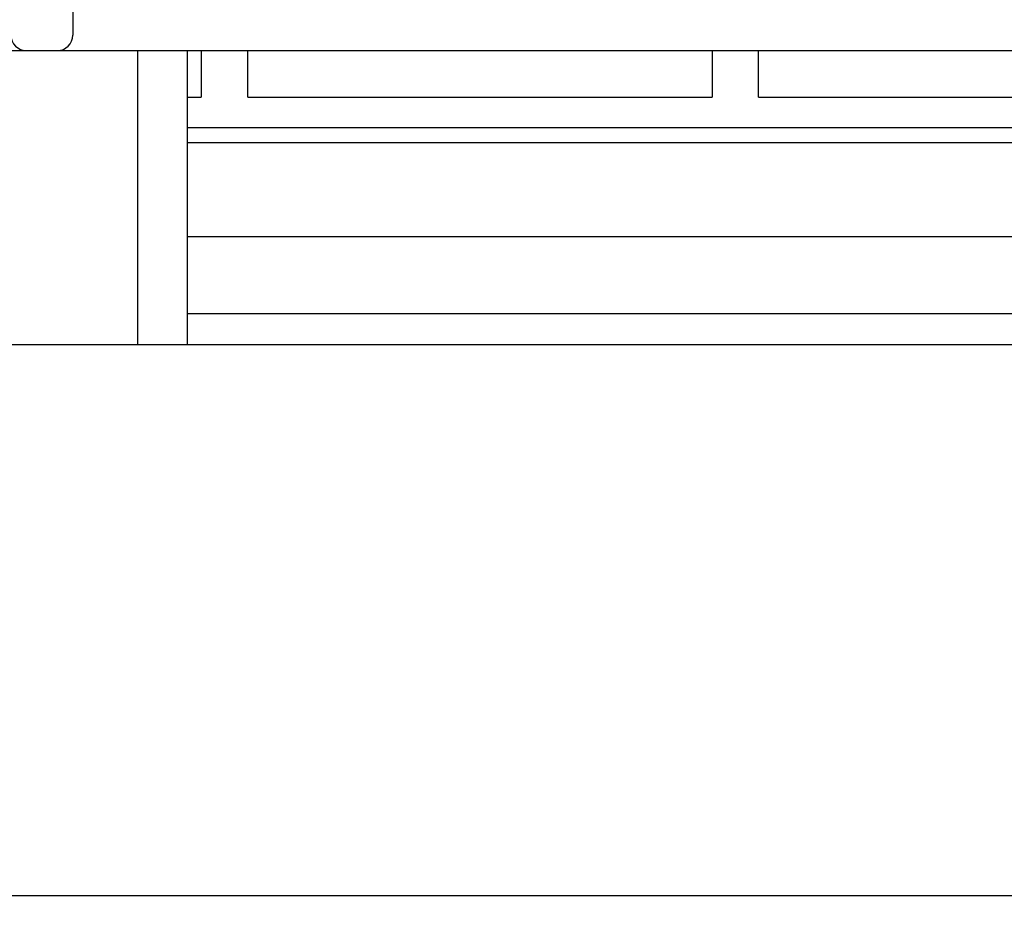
# Model space of a CAD drawing. Extents: x 0 to 563, y 0 to 379.
# Tile 11 of 24: x 440 to 472, y 96 to 125. Entities that reach past the tile are written whole.
import ezdxf
from ezdxf.enums import TextEntityAlignment as Align

# ---------------------------------------------------------------- set-up
doc = ezdxf.new("R2010")
doc.units = 0
doc.header["$LTSCALE"] = 32.67
doc.layers.get('0').update_dxf_attribs({"linetype": 'CONTINUOUS'})
doc.layers.add('DIM', color=7, linetype='CONTINUOUS')
doc.styles.get("Standard").update_dxf_attribs({"font": 'txt', "width": 0.8})
doc.dimstyles.get("Standard").update_dxf_attribs({"dimtxt": 2.5, "dimasz": 2.5, "dimexe": 1.25, "dimexo": 0.625, "dimtad": 1, "dimcen": 2.5, "dimazin": 3, "dimtfac": 1, "dimtmove": 0, "dimatfit": 3})

# ---------------------------------------------------------------- blocks, each defined once
blk = doc.blocks.new('_OPEN')
at = {"color": 0, "linetype": 'BYBLOCK'}
for p, q in [((0, 0), (-1, 0.263)), ((-1, -0.263), (0, 0)), ((-1, 0), (0, 0))]:
    blk.add_line(p, q, dxfattribs=at)
blk = doc.blocks.new('*D9')
at = {"layer": 'DIM', "color": 2, "linetype": 'CONTINUOUS'}
for p, q in [((435.518, 119.573), (435.518, 97.777)), ((524.318, 119.573), (524.318, 97.777)), ((435.518, 97.777), (435.518, 95.777)), ((524.318, 97.777), (524.318, 95.777)), ((435.518, 96.777), (479.918, 96.777)), ((524.318, 96.777), (479.918, 96.777))]:
    blk.add_line(p, q, dxfattribs=at)
at = {"layer": 'DIM', "color": 2, "linetype": 'CONTINUOUS', "xscale": 1.9, "yscale": 1.9, "zscale": 1.9, "rotation": 180}
blk.add_blockref('_OPEN', (435.518, 96.777), dxfattribs=at)
at = {"layer": 'DIM', "color": 2, "linetype": 'CONTINUOUS', "xscale": 1.9, "yscale": 1.9, "zscale": 1.9}
blk.add_blockref('_OPEN', (524.318, 96.777), dxfattribs=at)
at = {"layer": 'DIM', "color": 2, "linetype": 'CONTINUOUS', "width": 0.8}
blk.add_text('89', height=4, dxfattribs=at).set_placement((479.918, 97.777), align=Align.CENTER)

msp = doc.modelspace()

# ---------------------------------------------------------------- linework, layer by layer
at = {"color": 7, "linetype": 'CONTINUOUS'}
for p, q in [((442.018, 130.073), (442.018, 124.573)), ((405.918, 124.073), (553.918, 124.073)), ((444.118, 114.573), (444.118, 124.073)), ((445.718, 114.573), (445.718, 124.073)), ((446.168, 124.073), (446.168, 122.573)), ((447.668, 122.573), (447.668, 124.073)), ((462.668, 124.073), (462.668, 122.573)), ((464.168, 122.573), (464.168, 124.073)), ((445.718, 122.573), (446.168, 122.573)), ((447.668, 122.573), (462.668, 122.573)), ((464.168, 122.573), (479.168, 122.573)), ((514.118, 121.573), (445.718, 121.573)), ((514.118, 121.093), (445.718, 121.093)), ((514.118, 118.054), (445.718, 118.054)), ((445.718, 115.573), (514.118, 115.573)), ((398.407, 114.573), (561.429, 114.573))]:
    msp.add_line(p, q, dxfattribs=at)
for centre, start, end in [((440.518, 124.573), 180, 270), ((441.518, 124.573), 270, 360)]:
    msp.add_arc(centre, 0.5, start, end, dxfattribs=at)

# ---------------------------------------------------------------- dimensions: what is measured, and where the dimension line sits
at = {"layer": 'DIM', "color": 2, "linetype": 'CONTINUOUS'}
dim = msp.add_linear_dim(base=(524.318, 96.777), p1=(435.518, 120.073), p2=(524.318, 120.073), dimstyle='Standard', dxfattribs=at)
dim.commit()
dim.dimension.update_dxf_attribs({"geometry": '*D9', "text_midpoint": (479.818, 96.777), "dimtype": 128})

doc.saveas('drawing.dxf')
